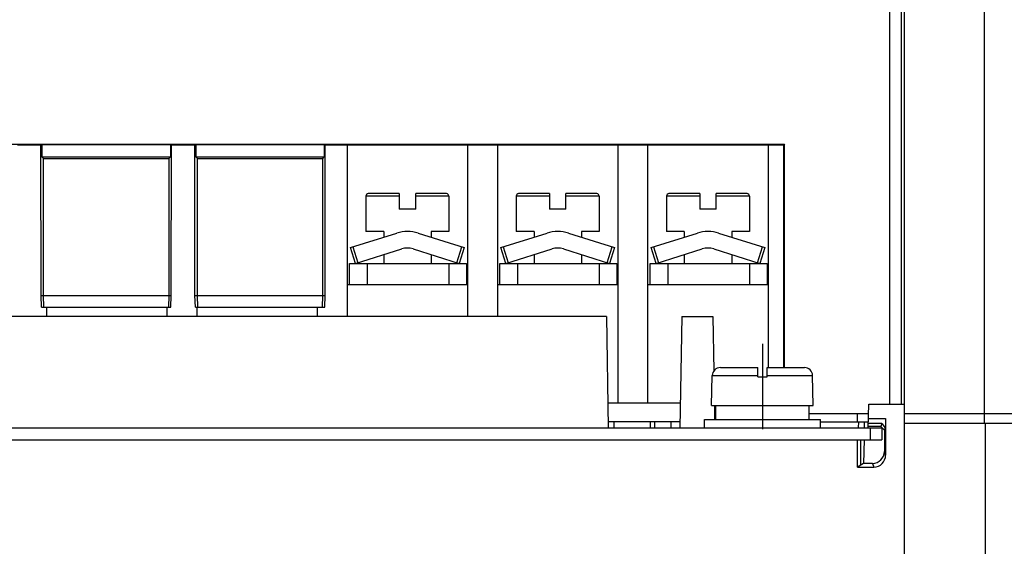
# Model space of a CAD drawing. Header units: millimetres. Extents: x 0 to 1300, y 0 to 1100.
# Tile 6 of 35: x 453 to 536, y 94 to 139. Entities that reach past the tile are written whole.
import ezdxf

# ---------------------------------------------------------------- set-up
doc = ezdxf.new("R2010")
doc.units = ezdxf.units.MM
doc.header["$LTSCALE"] = 71.703704
doc.linetypes.add('CENTER', pattern=[0.6, 0.375, -0.075, 0.075, -0.075])
doc.layers.get('0').update_dxf_attribs({"linetype": 'CONTINUOUS'})
doc.layers.add('002_AXIS', color=7, linetype='CONTINUOUS')
doc.layers.add('00_COMPONENTS', color=7, linetype='CONTINUOUS')

msp = doc.modelspace()

# ---------------------------------------------------------------- linework, layer by layer
at = {"color": 7, "linetype": 'CONTINUOUS'}
for p, q in [((508.996, 106.416), (502.871, 106.416)), ((523.933, 105.516), (523.933, 104.816)), ((508.968, 104.816), (502.898, 104.816)), ((503.408, 104.316), (503.408, 104.816)), ((506.458, 104.816), (506.458, 104.316)), ((506.833, 104.316), (506.833, 104.816)), ((508.233, 104.316), (508.233, 104.816)), ((520.833, 104.816), (524.889, 104.816))]:
    msp.add_line(p, q, dxfattribs=at)
at = {"layer": '002_AXIS', "color": 7, "linetype": 'CENTER'}
msp.add_line((515.933, 111.416), (515.933, 104.216), dxfattribs=at)
at = {"layer": '00_COMPONENTS', "color": 9, "linetype": 'CONTINUOUS'}
for p, q in [((534.685, 105.516), (534.685, 144.871)), ((526.683, 106.316), (526.683, 142.609)), ((527.683, 106.316), (527.683, 142.609)), ((527.933, 106.316), (527.933, 142.764)), ((485.233, 123.916), (482.433, 123.916)), ((489.433, 123.916), (486.633, 123.916)), ((497.933, 123.916), (495.133, 123.916)), ((502.133, 123.916), (499.333, 123.916)), ((510.633, 123.916), (507.833, 123.916)), ((514.833, 123.916), (512.033, 123.916)), ((481.324, 119.612), (481.744, 118.276)), ((490.123, 118.276), (490.543, 119.612)), ((494.024, 119.612), (494.444, 118.276)), ((502.823, 118.276), (503.243, 119.612)), ((506.724, 119.612), (507.144, 118.276)), ((515.523, 118.276), (515.943, 119.612)), ((511.69, 108.732), (515.533, 108.732)), ((516.333, 108.732), (520.176, 108.732)), ((534.703, 104.716), (534.703, 105.516)), ((524.045, 104.816), (524.034, 104.316)), ((524.534, 104.816), (524.524, 104.316)), ((534.75, 104.716), (534.75, 65.875)), ((526.233, 102.316), (526.338, 102.002)), ((525.234, 101.316), (525.339, 101.002))]:
    msp.add_line(p, q, dxfattribs=at)
at = {"layer": '00_COMPONENTS', "color": 7, "linetype": 'CONTINUOUS'}
for p, q in [((390.67, 128.3), (517.797, 128.3)), ((454.974, 128.216), (452.993, 128.216)), ((455.053, 128.248), (454.974, 128.216)), ((454.983, 115.516), (454.974, 128.216)), ((455.053, 128.248), (455.053, 127.216)), ((465.913, 128.248), (455.053, 128.248)), ((465.913, 128.248), (465.913, 127.216)), ((465.913, 128.248), (465.993, 128.216)), ((465.983, 115.516), (465.993, 128.216)), ((467.974, 128.216), (465.993, 128.216)), ((468.053, 128.248), (467.974, 128.216)), ((467.983, 115.516), (467.974, 128.216)), ((468.053, 128.248), (468.053, 127.216)), ((478.913, 128.248), (468.053, 128.248)), ((478.913, 128.248), (478.913, 127.216)), ((478.913, 128.248), (478.993, 128.216)), ((478.983, 115.516), (478.993, 128.216)), ((517.733, 128.216), (478.993, 128.216)), ((480.833, 128.216), (480.833, 113.716)), ((491.033, 113.716), (491.033, 128.216)), ((493.533, 128.216), (493.533, 113.716)), ((503.733, 106.416), (503.733, 128.216)), ((506.233, 128.216), (506.233, 106.416)), ((516.433, 109.416), (516.433, 128.216)), ((517.797, 128.3), (517.733, 128.216)), ((517.733, 109.416), (517.733, 128.216)), ((517.792, 109.416), (517.797, 128.3)), ((455.185, 127.085), (455.053, 127.216)), ((455.053, 127.216), (465.913, 127.216)), ((455.185, 115.516), (455.185, 127.085)), ((455.185, 127.085), (465.782, 127.085)), ((465.782, 127.085), (465.913, 127.216)), ((465.782, 127.085), (465.782, 115.516)), ((468.053, 127.216), (478.913, 127.216)), ((468.185, 127.085), (468.053, 127.216)), ((468.185, 115.516), (468.185, 127.085)), ((468.185, 127.085), (478.782, 127.085)), ((478.782, 127.085), (478.913, 127.216)), ((478.782, 115.516), (478.782, 127.085)), ((485.233, 124.116), (482.633, 124.116)), ((485.233, 124.116), (485.233, 122.816)), ((489.233, 124.116), (486.633, 124.116)), ((486.633, 122.816), (486.633, 124.116)), ((497.933, 124.116), (495.333, 124.116)), ((497.933, 124.116), (497.933, 122.816)), ((501.933, 124.116), (499.333, 124.116)), ((499.333, 122.816), (499.333, 124.116)), ((510.633, 124.116), (508.033, 124.116)), ((510.633, 124.116), (510.633, 122.816)), ((514.633, 124.116), (512.033, 124.116)), ((512.033, 122.816), (512.033, 124.116)), ((482.433, 123.916), (482.433, 120.916)), ((489.433, 123.916), (489.433, 120.916)), ((495.133, 123.916), (495.133, 120.916)), ((502.133, 123.916), (502.133, 120.916)), ((507.833, 123.916), (507.833, 120.916)), ((514.833, 123.916), (514.833, 120.916)), ((486.633, 122.816), (485.233, 122.816)), ((499.333, 122.816), (497.933, 122.816)), ((512.033, 122.816), (510.633, 122.816)), ((481.133, 119.552), (485.034, 120.778)), ((483.933, 120.916), (482.433, 120.916)), ((483.933, 120.916), (483.933, 120.432)), ((486.833, 120.778), (490.733, 119.552)), ((489.433, 120.916), (487.933, 120.916)), ((487.933, 120.916), (487.933, 120.432)), ((493.833, 119.552), (497.734, 120.778)), ((496.633, 120.916), (495.133, 120.916)), ((496.633, 120.916), (496.633, 120.432)), ((499.533, 120.778), (503.433, 119.552)), ((502.133, 120.916), (500.633, 120.916)), ((500.633, 120.916), (500.633, 120.432)), ((506.533, 119.552), (510.434, 120.778)), ((509.333, 120.916), (507.833, 120.916)), ((509.333, 120.916), (509.333, 120.432)), ((512.233, 120.778), (516.133, 119.552)), ((514.833, 120.916), (513.333, 120.916)), ((513.333, 120.916), (513.333, 120.432)), ((481.553, 118.216), (481.133, 119.552)), ((481.553, 118.216), (485.453, 119.442)), ((486.413, 119.442), (490.313, 118.216)), ((490.733, 119.552), (490.313, 118.216)), ((494.253, 118.216), (493.833, 119.552)), ((494.253, 118.216), (498.153, 119.442)), ((499.113, 119.442), (503.013, 118.216)), ((503.433, 119.552), (503.013, 118.216)), ((506.953, 118.216), (506.533, 119.552)), ((506.953, 118.216), (510.853, 119.442)), ((511.813, 119.442), (515.713, 118.216)), ((516.133, 119.552), (515.713, 118.216)), ((481.033, 118.216), (490.933, 118.216)), ((481.033, 116.416), (481.033, 118.216)), ((482.533, 118.216), (482.533, 116.416)), ((483.933, 118.964), (483.933, 118.216)), ((487.933, 118.964), (487.933, 118.216)), ((489.433, 118.216), (489.433, 116.416)), ((490.933, 118.216), (490.933, 116.416)), ((493.733, 118.216), (503.633, 118.216)), ((493.733, 116.416), (493.733, 118.216)), ((495.233, 118.216), (495.233, 116.416)), ((496.633, 118.964), (496.633, 118.216)), ((500.633, 118.964), (500.633, 118.216)), ((502.133, 118.216), (502.133, 116.416)), ((503.633, 118.216), (503.633, 116.416)), ((506.433, 118.216), (516.333, 118.216)), ((506.433, 116.416), (506.433, 118.216)), ((507.933, 118.216), (507.933, 116.416)), ((509.333, 118.964), (509.333, 118.216)), ((513.333, 118.964), (513.333, 118.216)), ((514.833, 118.216), (514.833, 116.416)), ((516.333, 118.216), (516.333, 116.416)), ((491.033, 116.416), (480.833, 116.416)), ((503.733, 116.416), (493.533, 116.416)), ((516.433, 116.416), (506.233, 116.416)), ((455.022, 114.516), (454.983, 115.516)), ((454.983, 115.516), (465.983, 115.516)), ((455.217, 114.516), (455.185, 115.516)), ((465.782, 115.516), (465.75, 114.516)), ((465.945, 114.516), (465.983, 115.516)), ((468.022, 114.516), (467.983, 115.516)), ((467.983, 115.516), (478.983, 115.516)), ((468.217, 114.516), (468.185, 115.516)), ((478.75, 114.516), (478.782, 115.516)), ((478.945, 114.516), (478.983, 115.516)), ((455.022, 114.516), (465.945, 114.516)), ((455.433, 114.516), (455.433, 113.716)), ((465.633, 113.716), (465.633, 114.516)), ((468.022, 114.516), (478.945, 114.516)), ((468.133, 114.516), (468.133, 113.716)), ((478.333, 113.716), (478.333, 114.516)), ((502.743, 113.716), (401.624, 113.716)), ((502.743, 113.716), (502.907, 104.316)), ((509.124, 113.716), (508.96, 104.316)), ((509.124, 113.716), (511.743, 113.716)), ((511.743, 113.716), (511.824, 109.109)), ((512.39, 109.416), (515.533, 109.416)), ((515.533, 108.616), (515.533, 109.416)), ((516.333, 109.416), (519.476, 109.416)), ((516.333, 108.616), (516.333, 109.416)), ((511.633, 106.216), (511.69, 108.732)), ((515.533, 108.616), (516.333, 108.616)), ((520.233, 106.216), (520.176, 108.732)), ((511.633, 106.216), (520.233, 106.216)), ((511.874, 106.22), (511.895, 105.016)), ((511.991, 105.016), (511.991, 106.216)), ((519.883, 105.016), (519.883, 106.216)), ((524.876, 104.32), (524.928, 106.316)), ((524.928, 106.316), (527.933, 106.316)), ((527.933, 25.916), (527.933, 106.316)), ((511.033, 105.016), (520.833, 105.016)), ((511.033, 104.316), (511.033, 105.016)), ((519.883, 105.516), (524.907, 105.516)), ((520.833, 104.316), (520.833, 105.016)), ((524.897, 105.116), (526.338, 105.116)), ((526.338, 105.116), (526.338, 102.002)), ((527.933, 105.516), (542.433, 105.516)), ((525.933, 104.416), (524.878, 104.416)), ((526.018, 104.67), (524.885, 104.67)), ((525.033, 104.316), (525.033, 103.316)), ((526.018, 104.67), (525.933, 104.416)), ((525.933, 104.416), (526.233, 104.116)), ((526.018, 104.67), (526.303, 104.323)), ((526.033, 104.316), (526.033, 103.316)), ((526.303, 104.323), (526.233, 104.116)), ((526.233, 104.116), (526.233, 102.316)), ((527.933, 104.716), (542.433, 104.716)), ((383.833, 103.316), (526.033, 103.316)), ((523.958, 101.002), (523.958, 103.316)), ((524.221, 103.316), (524.226, 101.162)), ((524.536, 103.316), (524.483, 101.316)), ((524.483, 101.316), (523.958, 101.002)), ((523.958, 101.002), (525.339, 101.002)), ((525.234, 101.316), (524.483, 101.316))]:
    msp.add_line(p, q, dxfattribs=at)
at = {"layer": '00_COMPONENTS', "color": 3, "linetype": 'CONTINUOUS'}
msp.add_line((383.833, 104.316), (526.033, 104.316), dxfattribs=at)
at = {"layer": '00_COMPONENTS', "color": 7, "linetype": 'CONTINUOUS'}
for centre, radius, start, end in [((482.633, 123.916), 0.2, 90, 180), ((489.233, 123.916), 0.2, 0, 90), ((495.333, 123.916), 0.2, 90, 180), ((501.933, 123.916), 0.2, 0, 90), ((508.033, 123.916), 0.2, 90, 180), ((514.633, 123.916), 0.2, 0, 90), ((485.933, 117.916), 3, 72.54522, 107.45478), ((498.633, 117.916), 3, 72.54522, 107.45478), ((511.333, 117.916), 3, 72.54522, 107.45478), ((485.933, 117.916), 1.6, 72.54522, 107.45478), ((498.633, 117.916), 1.6, 72.54522, 107.45478), ((511.333, 117.916), 1.6, 72.54522, 107.45478), ((512.39, 108.716), 0.7, 90, 178.7), ((519.476, 108.716), 0.7, 1.3, 90)]:
    msp.add_arc(centre, radius, start, end, dxfattribs=at)
for centre, major_axis, start_param, end_param in [((525.233, 102.317), (0.316, -0.95), -0.32105, 1.248833), ((525.338, 102.003), (-0.316, 0.95), -3.462643, -1.89276)]:
    msp.add_ellipse(centre, major_axis=major_axis, ratio=0.998478, start_param=start_param, end_param=end_param, dxfattribs=at)

doc.saveas('drawing.dxf')
